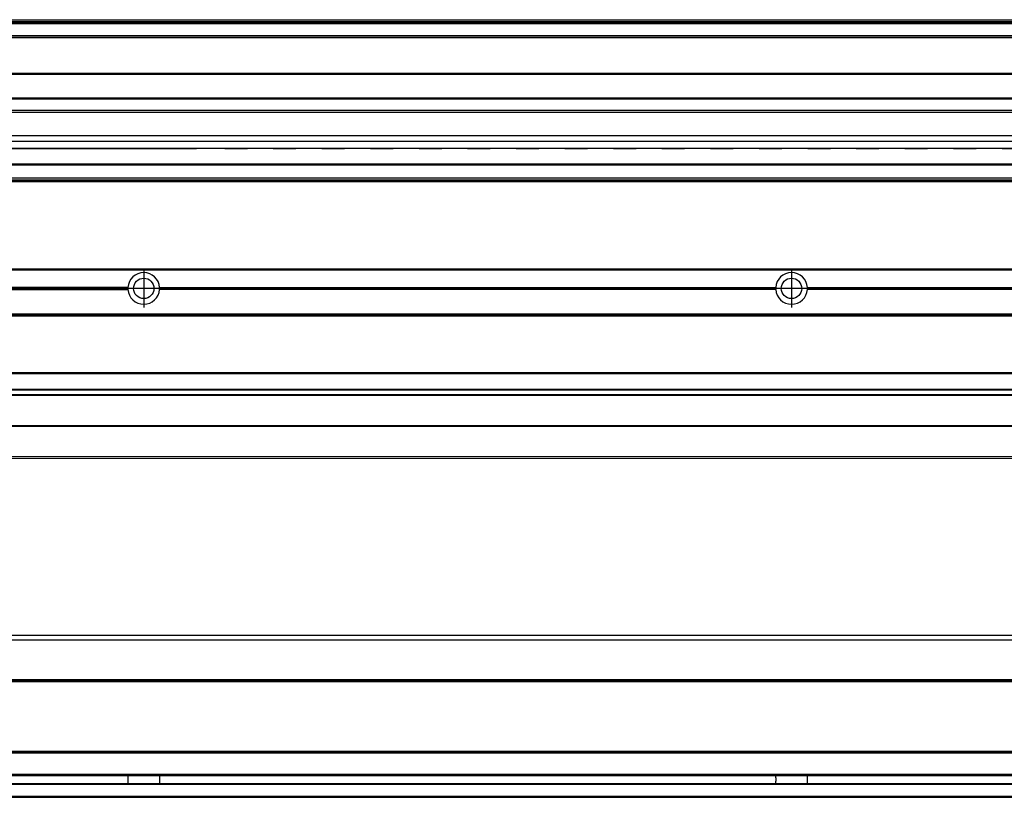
# Model space of a CAD drawing. Header units: millimetres. Extents: x -235 to 2016, y -109 to 485.
# Tile 46 of 54: x 1104 to 1408, y 92 to 332. Entities that reach past the tile are written whole.
import ezdxf

# ---------------------------------------------------------------- set-up
doc = ezdxf.new("R2010")
doc.units = ezdxf.units.MM
doc.linetypes.add('DASHED', pattern=[15, 7, -8])
doc.linetypes.add('DOT_CENTER', pattern=[14, 12, -1, 0, -1])
doc.layers.add('1', color=7, linetype='Continuous')

# ---------------------------------------------------------------- blocks, each defined once
blk = doc.blocks.new('Li-8_PERFIL__8', base_point=(830.43, 196.6))
at = {"color": 7, "linetype": 'Continuous'}
for p, q in [((830.43, 255.1), (1910.43, 255.1)), ((830.43, 254.85), (1910.43, 254.85)), ((1137.04, 249.4), (947.17, 249.4)), ((1146.82, 249.4), (1337.04, 249.4)), ((1346.82, 249.4), (1537.04, 249.4)), ((947.17, 248.8), (1137.04, 248.8)), ((947.18, 249.1), (1137.03, 249.1)), ((1337.04, 248.8), (1146.82, 248.8)), ((1146.83, 249.1), (1337.03, 249.1)), ((1537.04, 248.8), (1346.82, 248.8)), ((1346.83, 249.1), (1537.03, 249.1)), ((1910.43, 241.1), (830.43, 241.1)), ((1910.43, 240.85), (830.43, 240.85)), ((830.43, 240.6), (1910.43, 240.6)), ((830.43, 223.1), (1910.43, 223.1)), ((830.43, 222.85), (1910.43, 222.85)), ((1910.43, 217.9), (830.43, 217.9)), ((830.43, 217.81), (1910.43, 217.81)), ((1910.43, 216.26), (830.43, 216.26)), ((830.43, 216.1), (1910.43, 216.1)), ((1910.43, 215.98), (830.43, 215.98)), ((1910.43, 206.6), (830.43, 206.6)), ((830.43, 206.51), (1910.43, 206.51)), ((1910.43, 197.1), (830.43, 197.1)), ((946.43, 196.61), (1910.43, 196.6))]:
    blk.add_line(p, q, dxfattribs=at)
for centre in [(1141.93, 249.1), (1341.93, 249.1)]:
    blk.add_circle(centre, 3.15, dxfattribs=at)
for centre, start, end in [((1141.93, 249.1), 3.5101, 176.4899), ((1341.93, 249.1), 3.5101, 176.4899), ((1141.93, 249.1), 176.4899, 180), ((1141.93, 249.1), 0, 3.5101), ((1341.93, 249.1), 176.4899, 180), ((1341.93, 249.1), 0, 3.5101), ((1141.93, 249.1), 180, 183.5101), ((1141.93, 249.1), 183.5101, 356.4899), ((1141.93, 249.1), 356.4899, 0), ((1341.93, 249.1), 180, 183.5101), ((1341.93, 249.1), 183.5101, 356.4899), ((1341.93, 249.1), 356.4899, 0)]:
    blk.add_arc(centre, 4.9, start, end, dxfattribs=at)
at = {"layer": '1', "color": 2, "linetype": 'DOT_CENTER'}
for p, q in [((1141.93, 255), (1141.93, 243.2)), ((1141.93, 254.49), (1141.93, 243.71)), ((1341.93, 255), (1341.93, 243.2)), ((1147.83, 249.1), (1136.03, 249.1)), ((1147.32, 249.1), (1136.54, 249.1)), ((1347.83, 249.1), (1336.03, 249.1))]:
    blk.add_line(p, q, dxfattribs=at)
blk = doc.blocks.new('Li-8__12', base_point=(799.62, 168.65))
blk.add_blockref('Li-8_PERFIL__8', (830.43, 196.6))
blk = doc.blocks.new('A2', base_point=(1171, 212))
blk.add_blockref('Li-8__12', (799.62, 168.65))
blk = doc.blocks.new('Li-8_PERFIL__14', base_point=(830.43, 91.9))
at = {"color": 7, "linetype": 'Continuous'}
for p, q in [((1775.01, 140.4), (953.85, 140.4)), ((1773.51, 141.9), (955.35, 141.9)), ((1775.48, 128.15), (953.38, 128.15)), ((953.38, 127.9), (1775.48, 127.9)), ((953.38, 127.65), (1775.48, 127.65)), ((953.38, 106.15), (1775.48, 106.15)), ((1775.48, 105.9), (953.38, 105.9)), ((953.38, 105.65), (1775.48, 105.65)), ((953.22, 98.65), (1775.64, 98.65)), ((1775.58, 98.9), (953.28, 98.9)), ((1777.48, 95.9), (951.38, 95.9)), ((951.68, 96.15), (1777.17, 96.15)), ((1910.43, 92.15), (830.43, 92.15)), ((830.43, 91.9), (1910.43, 91.9))]:
    blk.add_line(p, q, dxfattribs=at)
for points, knots in [([(1137.02, 98.63), (1137.03, 98.44), (1137.03, 98.02), (1137.05, 97.4), (1137.03, 96.77), (1137.03, 96.36), (1137.02, 96.16)], [0, 0, 0, 0, 0.587414, 1.235364, 1.883313, 2.470729, 2.470729, 2.470729, 2.470729]), ([(1146.83, 98.64), (1146.83, 98.54), (1146.83, 98.34), (1146.82, 98.04), (1146.82, 97.72), (1146.81, 97.4), (1146.82, 97.07), (1146.82, 96.75), (1146.83, 96.45), (1146.83, 96.25), (1146.83, 96.16)], [0, 0, 0, 0, 0.280876, 0.594532, 0.901821, 1.239774, 1.577687, 1.884943, 2.198594, 2.479465, 2.479465, 2.479465, 2.479465]), ([(1337.03, 98.64), (1337.03, 98.54), (1337.03, 98.34), (1337.03, 98.04), (1337.04, 97.72), (1337.04, 97.4), (1337.04, 97.07), (1337.03, 96.75), (1337.03, 96.45), (1337.03, 96.25), (1337.03, 96.16)], [0, 0, 0, 0, 0.280873, 0.594526, 0.901799, 1.239732, 1.577665, 1.884938, 2.198591, 2.479465, 2.479465, 2.479465, 2.479465]), ([(1346.83, 96.16), (1346.83, 96.25), (1346.83, 96.45), (1346.82, 96.75), (1346.82, 97.07), (1346.81, 97.4), (1346.82, 97.72), (1346.82, 98.04), (1346.83, 98.34), (1346.83, 98.54), (1346.83, 98.64)], [0, 0, 0, 0, 0.280873, 0.594526, 0.901799, 1.239733, 1.577666, 1.884938, 2.198591, 2.479465, 2.479465, 2.479465, 2.479465])]:
    blk.add_open_spline(points, degree=3, knots=knots, dxfattribs=at)
blk = doc.blocks.new('Li-8__16', base_point=(799.62, 91.9))
blk.add_blockref('Li-8_PERFIL__14', (830.43, 91.9))
blk = doc.blocks.new('B1', base_point=(1171, 116.9))
blk.add_blockref('Li-8__16', (799.62, 91.9))
blk = doc.blocks.new('Li-8_PERFIL__35', base_point=(830.43, 282.1))
at = {"color": 7, "linetype": 'Continuous'}
for p, q in [((830.43, 332.1), (1910.43, 332.1)), ((830.43, 332.09), (1910.43, 332.09)), ((1910.43, 331.48), (830.43, 331.48)), ((830.43, 331.16), (1910.43, 331.16)), ((1910.43, 330.83), (830.43, 330.83)), ((1910.43, 327.12), (830.43, 327.12)), ((950.93, 327.1), (1731.93, 327.1)), ((969.68, 326.6), (1717.18, 326.6)), ((980.17, 315.54), (1716.43, 315.54)), ((980.17, 315.29), (1716.43, 315.29)), ((980.17, 307.92), (1716.43, 307.92)), ((980.17, 307.67), (1716.43, 307.67)), ((1716.43, 304.04), (980.17, 304.04)), ((980.17, 303.54), (1716.43, 303.54)), ((1716.43, 296.27), (966.43, 296.27)), ((1158.18, 292.29), (951.11, 292.29)), ((951.15, 292.32), (1158.18, 292.32)), ((966.43, 294.61), (1716.43, 294.61)), ((1166.93, 292.31), (1158.18, 292.31)), ((1166.93, 292.29), (1158.18, 292.29)), ((1731.71, 292.32), (1166.93, 292.32)), ((843.43, 287.61), (1897.43, 287.61)), ((1897.43, 287.17), (843.43, 287.17)), ((1897.43, 283.1), (843.43, 283.1)), ((830.43, 282.6), (1781.73, 282.6)), ((1910.43, 282.35), (830.43, 282.35)), ((830.43, 282.1), (1773.51, 282.1))]:
    blk.add_line(p, q, dxfattribs=at)
at = {"color": 2, "linetype": 'DASHED'}
blk.add_line((1166.93, 292.29), (1731.74, 292.29), dxfattribs=at)
at = {"color": 7, "linetype": 'Continuous'}
for points in [[(1166.93, 292.32), (1166.2, 292.32), (1164.74, 292.32), (1162.55, 292.32), (1160.36, 292.32), (1158.91, 292.32), (1158.18, 292.32)], [(1158.18, 292.31), (1158.18, 292.31), (1158.18, 292.32), (1158.18, 292.32), (1158.18, 292.32)], [(1158.18, 292.29), (1158.18, 292.29), (1158.18, 292.3), (1158.18, 292.31), (1158.18, 292.31)], [(1166.93, 292.32), (1166.93, 292.32), (1166.93, 292.32), (1166.93, 292.31), (1166.93, 292.31)], [(1166.93, 292.31), (1166.93, 292.31), (1166.93, 292.3), (1166.93, 292.29), (1166.93, 292.29)]]:
    blk.add_open_spline(points, degree=3, dxfattribs=at)
blk = doc.blocks.new('Li-8__40', base_point=(799.62, 282.1))
blk.add_blockref('Li-8_PERFIL__35', (830.43, 282.1))
blk = doc.blocks.new('E1', base_point=(1171, 307.1))
blk.add_blockref('Li-8__40', (799.62, 282.1))

msp = doc.modelspace()

# ---------------------------------------------------------------- block references
for name, p in [('E1', (1171, 307.1)), ('A2', (1171, 212)), ('B1', (1171, 116.9))]:
    msp.add_blockref(name, p)

doc.saveas('drawing.dxf')
